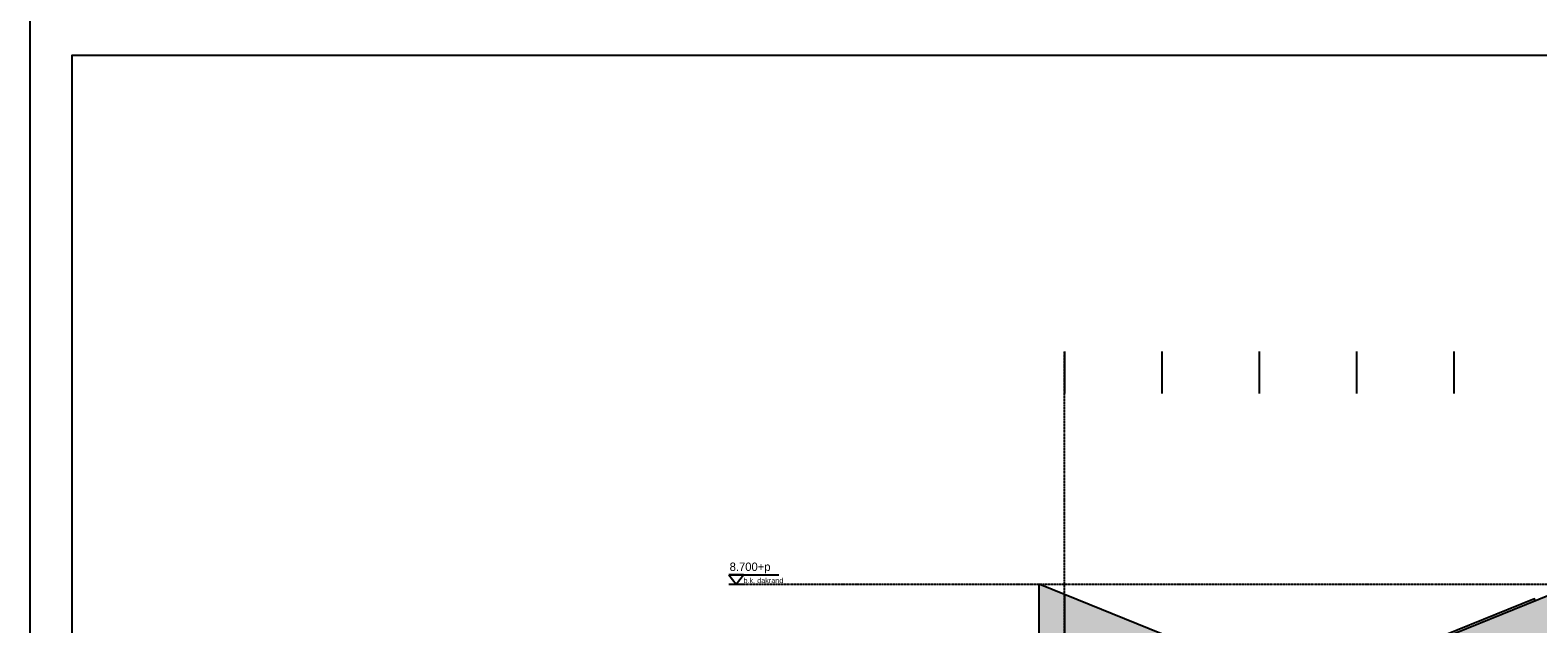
# Model space of a CAD drawing. Header units: millimetres. Extents: x -297000 to 504135, y -166520 to 252050.
# Tile 238 of 250: x 0 to 17967, y -49424 to -42350. Entities that reach past the tile are written whole.
import ezdxf

# ---------------------------------------------------------------- set-up
doc = ezdxf.new("R2010")
doc.units = ezdxf.units.MM
doc.header["$MEASUREMENT"] = 0
doc.linetypes.add('ACAD_ISO10W100', pattern=[18, 12, -3, 0, -3])
doc.linetypes.add('CENTER', pattern=[50.8, 31.75, -6.35, 6.35, -6.35])
doc.layers.get('Defpoints').update_dxf_attribs({"color": 6})
doc.layers.add('000_FRAME_N', color=30, linetype='Continuous', plot=False)
for name, color, linetype in [('010_D0050_D', 1, 'Continuous'), ('010_T0050_T', 4, 'Continuous'), ('040_AXPRI_B', 9, 'CENTER'), ('068_HATCH_H', 8, 'Continuous'), ('210_WALEX_E', 2, 'Continuous'), ('310_WINDO_E', 1, 'Continuous'), ('410_WAFEX_G', 1, 'Continuous')]:
    doc.layers.add(name, color=color, linetype=linetype)
doc.styles.add('VMX 2 MEDIUM 50', font='unvr55w.TTF', dxfattribs={"height": 100})

# ---------------------------------------------------------------- blocks, each defined once
blk = doc.blocks.new('GRID02')
at = {"layer": '040_AXPRI_B', "linetype": 'ACAD_ISO10W100'}
blk.add_line((0, -2484), (0, 11471), dxfattribs=at)
blk.add_lwpolyline([(-4000, 8700), (27200, 8700)], dxfattribs=at)
blk = doc.blocks.new('1006_X-02.01')
at = {"layer": '068_HATCH_H'}
h = blk.add_hatch(color=253, dxfattribs=at)
h.paths.add_polyline_path([(-300, 2960), (-300, 8700), (-294, 8700), (2900, 7403), (5800, 8581), (8700, 7403), (11600, 8581), (14500, 7403), (17400, 8581), (20300, 7403), (23494, 8700), (23500, 8700), (23500, 2960)])
h.paths.add_polyline_path([(18560, 6200), (18560, 3800), (22040, 3800), (22040, 6200)], flags=16)
h.paths.add_polyline_path([(-300, 2947), (-300, 2900), (23500, 2900), (23500, 2947)])
at = {"layer": '210_WALEX_E', "color": 3}
blk.add_lwpolyline([(-300, 2960), (-300, 8700), (-294, 8700), (2900, 7403), (5800, 8581), (8700, 7403), (11600, 8581), (14500, 7403), (17400, 8581), (20300, 7403), (23494, 8700), (23500, 8700), (23500, 2960), (-300, 2960)], dxfattribs=at)
at = {"layer": '310_WINDO_E', "color": 8}
blk.add_lwpolyline([(5609, 8503), (5601, 8522), (4074, 7902), (4082, 7883)], dxfattribs=at)
at = {"layer": '410_WAFEX_G', "color": 8}
blk.add_lwpolyline([(0, 8581), (0, 2960)], dxfattribs=at)
at = {"layer": 'Defpoints'}
for points in [[(0, 11471), (0, 10971)], [(1160, 11471), (1160, 10971)], [(2320, 11471), (2320, 10971)], [(3480, 11471), (3480, 10971)], [(4640, 11471), (4640, 10971)]]:
    blk.add_lwpolyline(points, dxfattribs=at)
at = {"layer": '010_D0050_D'}
blk.add_blockref('GRID02', (0, 0), dxfattribs=at)

msp = doc.modelspace()

# ---------------------------------------------------------------- linework, layer by layer
at = {"layer": '000_FRAME_N'}
for points in [[(0, -42050), (59450, -42050), (59450, -84100), (0, -84100)], [(58950, -83500), (500, -83500), (500, -42650), (58950, -42650)]]:
    msp.add_lwpolyline(points, close=True, dxfattribs=at)
at = {"layer": '010_T0050_T', "color": 1}
for p, q in [((8325, -48840.3), (8921.2, -48840.3)), ((8325, -48950), (8500.6, -48950))]:
    msp.add_line(p, q, dxfattribs=at)
msp.add_lwpolyline([(8325, -48840.3), (8412.8, -48950), (8500.6, -48840.3), (8325, -48840.3)], dxfattribs=at)

# ---------------------------------------------------------------- block references
msp.add_blockref('1006_X-02.01', (12325, -57650))

# ---------------------------------------------------------------- texts
at = {"layer": '010_T0050_T', "attachment_point": 1, "style": 'VMX 2 MEDIUM 50'}
for s, insert, char_height in [('8.700+p', (8335.7, -48694.2), 100), ('b.k. dakrand', (8500.6, -48876.3), 62.5)]:
    msp.add_mtext(s, dxfattribs=dict(at, insert=insert, char_height=char_height))

doc.saveas('drawing.dxf')
